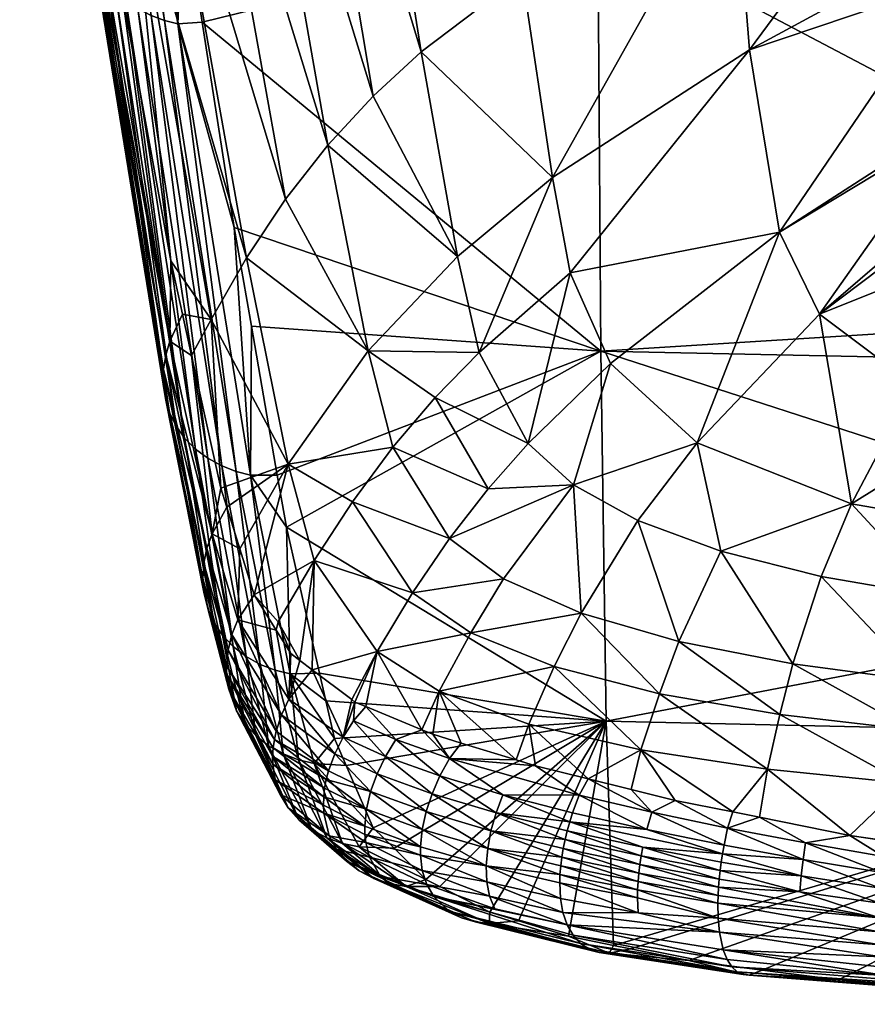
# Model space of a CAD drawing. Extents: x -0.096 to 0.096, y -0.181 to 0.
# Tile 138 of 256: x -0.016 to -0.006, y -0.181 to -0.169. Entities that reach past the tile are written whole.
import ezdxf

# ---------------------------------------------------------------- set-up
doc = ezdxf.new("R2010")
doc.units = 0
doc.layers.add('mesh', color=7, linetype='CONTINUOUS')

msp = doc.modelspace()

# ---------------------------------------------------------------- meshes
at = {"layer": 'mesh'}
mesh = msp.add_polyface(dxfattribs=at)
corners = [(-0.009152, -0.154967, 0.018731), (0.000004, -0.157181, 0.01523), (-0.009173, -0.16155, 0.006675), (-0.009165, -0.167524, -0.005695), (0.000004, -0.167639, -0.005424), (0.000004, -0.167727, -0.005627), (0.000004, -0.162583, 0.005097), (0.000004, -0.16171, 0.006734), (0.000004, -0.172353, -0.016348), (-0.009129, -0.172922, -0.018375), (-0.007443, -0.166634, -0.020964), (-0.004725, -0.165433, -0.018663), (-0.004725, -0.165132, -0.017996), (-0.00516, -0.173352, -0.038066), (-0.004335, -0.172116, -0.034983), (-0.004658, -0.171777, -0.034068), (-0.004258, -0.172197, -0.035202), (-0.006356, -0.172455, -0.035618), (-0.004782, -0.171101, -0.032287), (-0.004703, -0.170112, -0.029733), (-0.004796, -0.171276, -0.032738), (-0.004712, -0.168253, -0.025317), (-0.006864, -0.171415, -0.032812), (-0.004704, -0.170024, -0.029525), (-0.007246, -0.16911, -0.026875), (-0.004715, -0.167737, -0.024092), (-0.007835, -0.161192, -0.009305), (-0.004725, -0.160685, -0.008716), (-0.004725, -0.160321, -0.008032), (-0.004725, -0.161745, -0.010927), (-0.010885, -0.162455, -0.010417), (-0.008718, -0.155796, 0.001032), (-0.00974, -0.170726, -0.029546), (-0.010122, -0.168162, -0.023121), (-0.009514, -0.171933, -0.032767), (-0.009006, -0.173081, -0.035971), (-0.007906, -0.174082, -0.038822), (0.004731, -0.160325, -0.008029), (0.004731, -0.16422, -0.016011), (0.004731, -0.16174, -0.01093), (0.004733, -0.167776, -0.024073), (0.004762, -0.1711, -0.032283), (-0.003066, -0.172749, -0.036714), (-0.002513, -0.172873, -0.03706), (-0.003681, -0.172525, -0.036098), (0.004734, -0.168309, -0.025293), (0.004762, -0.170007, -0.029529), (0.004777, -0.170898, -0.031749), (-0.004725, -0.165699, -0.019251), (0.004731, -0.165396, -0.018677)]
mesh.append_faces([[corners[k] for k in face] for face in [(0, 1, 2, 2), (3, 4, 5, 5), (3, 6, 4, 4), (2, 6, 3, 3), (2, 7, 6, 6), (1, 7, 2, 2), (8, 3, 5, 5), (8, 9, 3, 3), (10, 11, 12, 12), (13, 14, 15, 15), (13, 16, 14, 14), (17, 18, 19, 19), (17, 20, 18, 18), (21, 22, 23, 23), (21, 24, 22, 22), (21, 25, 24, 24), (26, 27, 28, 28), (29, 27, 26, 26), (30, 26, 31, 31), (10, 26, 30, 30), (10, 29, 26, 26), (12, 29, 10, 10), (17, 15, 20, 20), (17, 13, 15, 15), (32, 10, 33, 33), (32, 24, 10, 10), (34, 24, 32, 32), (34, 22, 24, 24), (35, 22, 34, 34), (22, 19, 23, 23), (22, 17, 19, 19), (36, 17, 22, 22), (27, 37, 28, 28), (38, 12, 11, 11), (39, 29, 12, 12), (27, 29, 39, 39), (40, 25, 21, 21), (41, 42, 43, 43), (41, 16, 44, 44), (41, 14, 16, 16), (23, 45, 21, 21), (19, 46, 23, 23), (18, 47, 19, 19), (20, 41, 18, 18), (10, 48, 11, 11), (24, 48, 10, 10), (24, 25, 48, 48), (40, 48, 25, 25), (11, 48, 49, 49)]])
mesh = msp.add_polyface(dxfattribs=at)
corners = [(-0.01442, -0.167199, -0.005806), (-0.014177, -0.168757, -0.009358), (-0.014485, -0.168779, -0.00937), (-0.013748, -0.174447, -0.023322), (-0.014655, -0.168739, -0.009399), (-0.01393, -0.174376, -0.023362), (-0.014104, -0.17428, -0.02341), (-0.014826, -0.168674, -0.00944), (-0.013771, -0.171359, -0.015289), (-0.013566, -0.174492, -0.023293), (-0.009129, -0.172922, -0.018375), (-0.013554, -0.172608, -0.018468), (-0.009165, -0.167524, -0.005695), (-0.015088, -0.162551, 0.003925), (-0.009173, -0.16155, 0.006675), (-0.014499, -0.166691, -0.004649), (-0.015286, -0.161184, 0.006525), (-0.015721, -0.158178, 0.01224), (-0.012322, -0.163343, -0.010855), (-0.013275, -0.157145, 0.00155), (-0.013552, -0.157339, 0.001624), (-0.010056, -0.156066, 0.001136), (-0.011148, -0.156287, 0.001221), (-0.010885, -0.162455, -0.010417), (-0.014575, -0.17178, -0.02221), (-0.014427, -0.172453, -0.02412), (-0.014062, -0.172522, -0.025576), (-0.013615, -0.171742, -0.025445), (-0.015096, -0.166652, -0.011158), (-0.014668, -0.165877, -0.011224), (-0.012587, -0.170315, -0.024905), (-0.013123, -0.171001, -0.025217), (-0.012074, -0.172919, -0.031845), (-0.014174, -0.165146, -0.011219), (-0.013613, -0.164476, -0.01115), (-0.01459, -0.158068, 0.001904), (-0.012992, -0.163876, -0.011025), (-0.0139, -0.157583, 0.001718), (-0.011403, -0.169134, -0.02409), (-0.010122, -0.168162, -0.023121), (-0.00974, -0.170726, -0.029546), (-0.012438, -0.156807, 0.00142), (-0.007443, -0.166634, -0.020964), (-0.012011, -0.169695, -0.024524), (-0.010943, -0.171724, -0.030775), (-0.010668, -0.17294, -0.034122), (-0.009514, -0.171933, -0.032767)]
mesh.append_faces([[corners[k] for k in face] for face in [(0, 1, 2, 2), (3, 4, 2, 2), (3, 5, 4, 4), (5, 6, 7, 7), (2, 8, 9, 9), (1, 8, 2, 2), (10, 11, 8, 8), (1, 10, 8, 8), (1, 12, 10, 10), (0, 12, 1, 1), (12, 13, 14, 14), (12, 15, 13, 13), (0, 15, 12, 12), (14, 16, 17, 17), (13, 16, 14, 14), (18, 19, 20, 20), (21, 22, 23, 23), (24, 25, 26, 26), (27, 28, 26, 26), (29, 28, 27, 27), (30, 31, 32, 32), (30, 33, 31, 31), (34, 33, 30, 30), (34, 35, 33, 33), (36, 20, 37, 37), (36, 18, 20, 20), (38, 18, 36, 36), (38, 39, 18, 18), (40, 39, 38, 38), (18, 41, 19, 19), (18, 23, 41, 41), (39, 23, 18, 18), (39, 42, 23, 23), (30, 43, 34, 34), (30, 44, 43, 43), (32, 44, 30, 30), (32, 45, 44, 44), (31, 27, 32, 32), (31, 29, 27, 27), (33, 29, 31, 31), (34, 37, 35, 35), (34, 36, 37, 37), (43, 36, 34, 34), (43, 38, 36, 36), (44, 38, 43, 43), (44, 40, 38, 38), (45, 40, 44, 44), (45, 46, 40, 40)]])
mesh = msp.add_polyface(dxfattribs=at)
corners = [(-0.014587, -0.172798, -0.024002), (-0.015553, -0.167218, -0.010132), (-0.015587, -0.167379, -0.010063), (-0.015439, -0.166894, -0.010267), (-0.01583, -0.164538, -0.00487), (-0.01442, -0.167199, -0.005806), (-0.014485, -0.168779, -0.00937), (-0.014499, -0.166691, -0.004649), (-0.015381, -0.167243, -0.011068), (-0.015198, -0.168341, -0.013583), (-0.014575, -0.17178, -0.02221), (-0.0144, -0.174024, -0.023527), (-0.015282, -0.16835, -0.009614), (-0.015146, -0.168477, -0.009549), (-0.014509, -0.17387, -0.023593), (-0.01464, -0.172972, -0.02394), (-0.015598, -0.167547, -0.00999), (-0.015394, -0.168208, -0.009684), (-0.014591, -0.173703, -0.023661), (-0.015481, -0.168054, -0.009758), (-0.01634, -0.161858, 0.003486), (-0.014644, -0.173524, -0.023732), (-0.01467, -0.173339, -0.023804), (-0.015583, -0.167719, -0.009913), (-0.015545, -0.167889, -0.009835), (-0.014668, -0.173153, -0.023874), (-0.014826, -0.168674, -0.00944), (-0.014992, -0.168586, -0.00949), (-0.015809, -0.162378, 0.003785), (-0.014104, -0.17428, -0.02341), (-0.014263, -0.174162, -0.023466), (-0.014655, -0.168739, -0.009399), (-0.015515, -0.162496, 0.003865), (-0.01393, -0.174376, -0.023362), (-0.015096, -0.166652, -0.011158), (-0.014062, -0.172522, -0.025576), (-0.014668, -0.165877, -0.011224), (-0.01598, -0.15997, 0.002634), (-0.01649, -0.161239, 0.003164), (-0.016474, -0.161091, 0.003091), (-0.015373, -0.162514, 0.003885), (-0.016135, -0.162129, 0.003637), (-0.016251, -0.162, 0.003564), (-0.01646, -0.16155, 0.003323), (-0.016417, -0.161709, 0.003406), (-0.015694, -0.162424, 0.003816), (-0.016002, -0.162245, 0.003705)]
mesh.append_faces([[corners[k] for k in face] for face in [(0, 1, 2, 2), (1, 3, 4, 4), (5, 6, 7, 7), (1, 8, 3, 3), (1, 9, 8, 8), (0, 9, 1, 1), (0, 10, 9, 9), (11, 12, 13, 13), (11, 14, 12, 12), (15, 2, 16, 16), (15, 0, 2, 2), (14, 17, 12, 12), (14, 18, 17, 17), (17, 19, 20, 20), (18, 19, 17, 17), (18, 21, 19, 19), (22, 23, 24, 24), (22, 25, 23, 23), (25, 16, 23, 23), (25, 15, 16, 16), (21, 24, 19, 19), (21, 22, 24, 24), (26, 27, 28, 28), (29, 27, 26, 26), (29, 30, 27, 27), (6, 31, 32, 32), (33, 26, 31, 31), (30, 13, 27, 27), (30, 11, 13, 13), (3, 34, 4, 4), (3, 8, 34, 34), (34, 10, 35, 35), (34, 9, 10, 10), (8, 9, 34, 34), (36, 37, 34, 34), (1, 38, 2, 2), (4, 39, 1, 1), (7, 6, 40, 40), (13, 12, 41, 41), (16, 2, 38, 38), (12, 17, 42, 42), (23, 43, 24, 24), (23, 16, 43, 43), (19, 24, 44, 44), (6, 32, 40, 40), (31, 45, 32, 32), (31, 26, 45, 45), (27, 13, 46, 46)]])
mesh = msp.add_polyface(dxfattribs=at)
corners = [(-0.013566, -0.174492, -0.023293), (-0.013554, -0.172608, -0.018468), (-0.013226, -0.174493, -0.023269), (-0.013771, -0.171359, -0.015289), (-0.014052, -0.175235, -0.031088), (-0.013866, -0.174899, -0.031183), (-0.013941, -0.174659, -0.030389), (-0.013701, -0.175425, -0.03292), (-0.013725, -0.176324, -0.034693), (-0.013518, -0.176007, -0.034842), (-0.014311, -0.172978, -0.025613), (-0.014427, -0.172453, -0.02412), (-0.014587, -0.172798, -0.024002), (-0.014575, -0.17178, -0.02221), (-0.014029, -0.176358, -0.030718), (-0.014509, -0.17387, -0.023593), (-0.0144, -0.174024, -0.023527), (-0.014106, -0.176183, -0.030781), (-0.01464, -0.172972, -0.02394), (-0.014591, -0.173703, -0.023661), (-0.014153, -0.175996, -0.030846), (-0.014644, -0.173524, -0.023732), (-0.01417, -0.175802, -0.030911), (-0.014157, -0.175607, -0.030974), (-0.014668, -0.173153, -0.023874), (-0.01467, -0.173339, -0.023804), (-0.014117, -0.175417, -0.031033), (-0.0138, -0.176511, -0.034645), (-0.013111, -0.175151, -0.024945), (-0.013784, -0.176663, -0.030598), (-0.014263, -0.174162, -0.023466), (-0.014104, -0.17428, -0.02341), (-0.013921, -0.176519, -0.030656), (-0.013443, -0.176888, -0.030497), (-0.01393, -0.174376, -0.023362), (-0.013748, -0.174447, -0.023322), (-0.013622, -0.176788, -0.030544), (-0.013254, -0.176962, -0.030457), (-0.014485, -0.168779, -0.00937), (-0.009129, -0.172922, -0.018375), (-0.014062, -0.172522, -0.025576), (-0.013087, -0.174352, -0.032623), (-0.012757, -0.175572, -0.036211), (-0.013615, -0.171742, -0.025445), (-0.012273, -0.174829, -0.03581), (-0.011761, -0.174139, -0.035317), (-0.012074, -0.172919, -0.031845)]
mesh.append_faces([[corners[k] for k in face] for face in [(0, 1, 2, 2), (0, 3, 1, 1), (4, 5, 6, 6), (4, 7, 5, 5), (8, 7, 4, 4), (8, 9, 7, 7), (10, 11, 12, 12), (11, 13, 12, 12), (14, 15, 16, 16), (14, 17, 15, 15), (4, 12, 18, 18), (4, 10, 12, 12), (6, 10, 4, 4), (17, 19, 15, 15), (17, 20, 19, 19), (20, 21, 19, 19), (20, 22, 21, 21), (23, 24, 25, 25), (23, 26, 24, 24), (26, 18, 24, 24), (26, 4, 18, 18), (27, 4, 26, 26), (27, 8, 4, 4), (22, 25, 21, 21), (22, 23, 25, 25), (2, 28, 0, 0), (29, 30, 31, 31), (29, 32, 30, 30), (33, 34, 35, 35), (33, 36, 34, 34), (36, 31, 34, 34), (36, 29, 31, 31), (35, 0, 37, 37), (38, 0, 35, 35), (32, 16, 30, 30), (32, 14, 16, 16), (39, 2, 1, 1), (40, 10, 6, 6), (40, 11, 10, 10), (5, 7, 41, 41), (9, 41, 7, 7), (9, 42, 41, 41), (41, 6, 5, 5), (41, 40, 6, 6), (43, 40, 41, 41), (42, 44, 41, 41), (45, 41, 44, 44), (46, 43, 41, 41)]])
mesh = msp.add_polyface(dxfattribs=at)
corners = [(0.000004, -0.173114, -0.018324), (-0.009129, -0.172922, -0.018375), (0.000004, -0.172353, -0.016348), (0.000004, -0.175877, -0.025499), (-0.00906, -0.177606, -0.031374), (0.000004, -0.177808, -0.031331), (0.000004, -0.176988, -0.04468), (-0.003288, -0.176701, -0.04417), (-0.003347, -0.177246, -0.044658), (-0.001299, -0.174147, -0.04027), (-0.001179, -0.173075, -0.037623), (-0.002112, -0.172964, -0.03731), (-0.001037, -0.173092, -0.03767), (0.000004, -0.174215, -0.040378), (-0.002815, -0.173986, -0.039818), (-0.002513, -0.172873, -0.03706), (-0.003093, -0.175356, -0.042422), (0.000004, -0.174463, -0.040972), (-0.004124, -0.173715, -0.039064), (-0.004258, -0.172197, -0.035202), (-0.00516, -0.173352, -0.038066), (-0.003681, -0.172525, -0.036098), (-0.003066, -0.172749, -0.036714), (-0.005953, -0.174854, -0.041014), (-0.006356, -0.172455, -0.035618), (-0.007906, -0.174082, -0.038822), (-0.007609, -0.175457, -0.041457), (-0.006336, -0.175777, -0.042385), (-0.006695, -0.176882, -0.043593), (-0.003225, -0.17621, -0.043622), (0.000004, -0.175834, -0.043345), (-0.004865, -0.176029, -0.043104), (-0.005087, -0.177096, -0.044219), (-0.003401, -0.177852, -0.045067), (-0.005188, -0.177717, -0.044668), (-0.006861, -0.177524, -0.044088), (-0.008139, -0.1766, -0.042746), (0.002973, -0.172101, -0.034941), (0.004762, -0.1711, -0.032283), (0.000004, -0.177376, -0.044956), (0.000004, -0.176841, -0.044511), (0.000004, -0.17638, -0.043978), (0.000004, -0.175548, -0.04285), (-0.000035, -0.173131, -0.037779)]
mesh.append_faces([[corners[k] for k in face] for face in [(0, 1, 2, 2), (3, 1, 0, 0), (3, 4, 1, 1), (5, 4, 3, 3), (6, 7, 8, 8), (9, 10, 11, 11), (9, 12, 10, 10), (13, 12, 9, 9), (14, 11, 15, 15), (14, 9, 11, 11), (16, 9, 14, 14), (16, 13, 9, 9), (17, 13, 16, 16), (18, 19, 20, 20), (18, 21, 19, 19), (22, 21, 18, 18), (23, 20, 24, 24), (23, 18, 20, 20), (25, 23, 24, 24), (26, 23, 25, 25), (26, 27, 23, 23), (28, 27, 26, 26), (16, 29, 30, 30), (31, 29, 16, 16), (31, 7, 29, 29), (32, 7, 31, 31), (32, 8, 7, 7), (33, 8, 32, 32), (32, 28, 34, 34), (32, 27, 28, 28), (31, 27, 32, 32), (31, 23, 27, 27), (16, 23, 31, 31), (16, 18, 23, 23), (14, 18, 16, 16), (14, 22, 18, 18), (15, 22, 14, 14), (35, 28, 36, 36), (35, 34, 28, 28), (37, 10, 12, 12), (38, 15, 11, 11), (6, 8, 39, 39), (40, 7, 6, 6), (29, 41, 30, 30), (7, 41, 29, 29), (7, 40, 41, 41), (17, 16, 42, 42), (13, 43, 12, 12), (16, 30, 42, 42)]])
mesh = msp.add_polyface(dxfattribs=at)
corners = [(-0.012242, -0.177365, -0.04017), (-0.012261, -0.177604, -0.04042), (-0.012106, -0.177421, -0.040397), (-0.012283, -0.177334, -0.040043), (-0.012391, -0.177809, -0.040423), (-0.009129, -0.172922, -0.018375), (-0.013111, -0.175151, -0.024945), (-0.013226, -0.174493, -0.023269), (-0.00906, -0.177606, -0.031374), (-0.01269, -0.176999, -0.0304), (-0.012611, -0.17735, -0.031436), (-0.01196, -0.176725, -0.039766), (-0.011393, -0.177717, -0.041586), (-0.011176, -0.177228, -0.041359), (-0.009006, -0.173081, -0.035971), (-0.007906, -0.174082, -0.038822), (-0.006864, -0.171415, -0.032812), (-0.008139, -0.1766, -0.042746), (-0.008386, -0.17726, -0.043282), (-0.006861, -0.177524, -0.044088), (-0.009378, -0.176242, -0.041657), (-0.009474, -0.174614, -0.038978), (-0.010359, -0.175805, -0.040323), (-0.00866, -0.175069, -0.040321), (-0.012757, -0.175572, -0.036211), (-0.011512, -0.175983, -0.03931), (-0.012273, -0.174829, -0.03581), (-0.010776, -0.176491, -0.040889), (-0.009717, -0.176917, -0.042218), (-0.010039, -0.177644, -0.042682), (-0.00862, -0.177971, -0.043721), (-0.011761, -0.174139, -0.035317), (-0.011225, -0.173511, -0.034748), (-0.012074, -0.172919, -0.031845), (-0.010554, -0.174666, -0.038131), (-0.011043, -0.175293, -0.038759), (-0.010668, -0.17294, -0.034122), (-0.010049, -0.174093, -0.037446), (-0.013087, -0.174352, -0.032623), (-0.009514, -0.171933, -0.032767), (-0.007609, -0.175457, -0.041457), (-0.006695, -0.176882, -0.043593)]
mesh.append_faces([[corners[k] for k in face] for face in [(0, 1, 2, 2), (3, 4, 0, 0), (5, 6, 7, 7), (8, 6, 5, 5), (8, 9, 6, 6), (10, 9, 8, 8), (11, 3, 0, 0), (11, 12, 13, 13), (11, 2, 12, 12), (0, 2, 11, 11), (14, 15, 16, 16), (17, 18, 19, 19), (17, 20, 18, 18), (20, 21, 22, 22), (20, 23, 21, 21), (17, 23, 20, 20), (24, 25, 26, 26), (11, 25, 24, 24), (11, 27, 25, 25), (13, 27, 11, 11), (13, 28, 27, 27), (29, 28, 13, 13), (29, 30, 28, 28), (31, 32, 33, 33), (31, 34, 32, 32), (35, 34, 31, 31), (32, 36, 33, 33), (32, 37, 36, 36), (34, 37, 32, 32), (34, 21, 37, 37), (35, 21, 34, 34), (35, 22, 21, 21), (20, 28, 18, 18), (20, 27, 28, 28), (22, 27, 20, 20), (22, 25, 27, 27), (35, 25, 22, 22), (35, 26, 25, 25), (31, 26, 35, 35), (33, 38, 31, 31), (37, 39, 36, 36), (37, 14, 39, 39), (21, 14, 37, 37), (21, 15, 14, 14), (23, 15, 21, 21), (23, 40, 15, 15), (17, 40, 23, 23), (17, 41, 40, 40)]])
mesh = msp.add_polyface(dxfattribs=at)
corners = [(-0.013062, -0.177009, -0.030426), (-0.01269, -0.176999, -0.0304), (-0.012611, -0.17735, -0.031436), (-0.013111, -0.175151, -0.024945), (-0.013241, -0.176454, -0.036527), (-0.013725, -0.176324, -0.034693), (-0.013078, -0.177328, -0.038469), (-0.013056, -0.176751, -0.037649), (-0.012939, -0.176839, -0.038009), (-0.012783, -0.176957, -0.038493), (-0.013518, -0.176007, -0.034842), (-0.013278, -0.177946, -0.038348), (-0.013263, -0.177841, -0.038374), (-0.013869, -0.176907, -0.034533), (-0.013849, -0.176707, -0.034591), (-0.014117, -0.175417, -0.031033), (-0.014157, -0.175607, -0.030974), (-0.0138, -0.176511, -0.034645), (-0.013241, -0.177736, -0.038397), (-0.013173, -0.177528, -0.038438), (-0.01417, -0.175802, -0.030911), (-0.012391, -0.177809, -0.040423), (-0.012283, -0.177334, -0.040043), (-0.012502, -0.177827, -0.032844), (-0.013566, -0.174492, -0.023293), (-0.013254, -0.176962, -0.030457), (-0.013638, -0.177643, -0.034288), (-0.013921, -0.176519, -0.030656), (-0.013784, -0.176663, -0.030598), (-0.013336, -0.177918, -0.034173), (-0.013622, -0.176788, -0.030544), (-0.013443, -0.176888, -0.030497), (-0.0135, -0.177791, -0.034229), (-0.013744, -0.177478, -0.034349), (-0.013153, -0.178021, -0.034123), (-0.013748, -0.174447, -0.023322), (-0.014029, -0.176358, -0.030718), (-0.014106, -0.176183, -0.030781), (-0.013215, -0.176352, -0.036502), (-0.012757, -0.175572, -0.036211), (-0.01196, -0.176725, -0.039766), (-0.013842, -0.177203, -0.034441), (-0.014153, -0.175996, -0.030846), (-0.013868, -0.177007, -0.034503), (-0.013283, -0.178153, -0.038292)]
mesh.append_faces([[corners[k] for k in face] for face in [(0, 1, 2, 2), (0, 3, 1, 1), (4, 5, 6, 6), (6, 7, 4, 4), (6, 8, 7, 7), (9, 8, 6, 6), (4, 10, 5, 5), (11, 12, 13, 13), (14, 15, 16, 16), (14, 17, 15, 15), (18, 17, 14, 14), (18, 19, 17, 17), (19, 5, 17, 17), (19, 6, 5, 5), (13, 16, 20, 20), (13, 14, 16, 16), (12, 14, 13, 13), (12, 18, 14, 14), (21, 9, 6, 6), (22, 9, 21, 21), (2, 23, 0, 0), (24, 0, 25, 25), (24, 3, 0, 0), (26, 27, 28, 28), (29, 30, 31, 31), (29, 32, 30, 30), (32, 28, 30, 30), (32, 26, 28, 28), (33, 27, 26, 26), (31, 25, 34, 34), (35, 25, 31, 31), (33, 36, 27, 27), (33, 37, 36, 36), (10, 4, 38, 38), (38, 39, 10, 10), (40, 9, 22, 22), (39, 9, 40, 40), (39, 8, 9, 9), (38, 8, 39, 39), (38, 7, 8, 8), (4, 7, 38, 38), (41, 42, 37, 37), (41, 43, 42, 42), (44, 43, 41, 41), (43, 20, 42, 42), (43, 13, 20, 20), (11, 13, 43, 43), (41, 37, 33, 33)]])
mesh = msp.add_polyface(dxfattribs=at)
corners = [(-0.012502, -0.177827, -0.032844), (-0.012354, -0.178167, -0.033995), (-0.012761, -0.178144, -0.034045), (-0.012242, -0.177365, -0.04017), (-0.012391, -0.177809, -0.040423), (-0.012261, -0.177604, -0.04042), (-0.013278, -0.177946, -0.038348), (-0.012626, -0.178457, -0.040351), (-0.012605, -0.178348, -0.040372), (-0.013285, -0.17805, -0.038321), (-0.012638, -0.178565, -0.040327), (-0.013283, -0.178153, -0.038292), (-0.012097, -0.17872, -0.041368), (-0.012045, -0.178497, -0.041398), (-0.011342, -0.178753, -0.042332), (-0.011963, -0.178273, -0.041408), (-0.011266, -0.178526, -0.04233), (-0.011166, -0.178301, -0.042305), (-0.011855, -0.178054, -0.041401), (-0.013263, -0.177841, -0.038374), (-0.012577, -0.178238, -0.040389), (-0.012497, -0.178021, -0.040413), (-0.011726, -0.177841, -0.041378), (-0.012106, -0.177421, -0.040397), (-0.011393, -0.177717, -0.041586), (-0.013241, -0.177736, -0.038397), (-0.013173, -0.177528, -0.038438), (-0.013078, -0.177328, -0.038469), (-0.01201, -0.178957, -0.036668), (-0.013062, -0.177009, -0.030426), (-0.012959, -0.178096, -0.03408), (-0.013254, -0.176962, -0.030457), (-0.013153, -0.178021, -0.034123), (-0.012954, -0.178856, -0.038011), (-0.0135, -0.177791, -0.034229), (-0.013336, -0.177918, -0.034173), (-0.013089, -0.178706, -0.038088), (-0.013638, -0.177643, -0.034288), (-0.012788, -0.178983, -0.037932), (-0.013443, -0.176888, -0.030497), (-0.012642, -0.17867, -0.0403), (-0.00906, -0.177606, -0.031374), (-0.013868, -0.177007, -0.034503), (-0.01319, -0.178537, -0.03816), (-0.013744, -0.177478, -0.034349), (-0.013842, -0.177203, -0.034441), (-0.013254, -0.178352, -0.038229), (-0.012637, -0.178774, -0.040269)]
mesh.append_faces([[corners[k] for k in face] for face in [(0, 1, 2, 2), (3, 4, 5, 5), (6, 7, 8, 8), (6, 9, 7, 7), (10, 9, 11, 11), (10, 7, 9, 9), (12, 8, 7, 7), (13, 8, 12, 12), (13, 14, 15, 15), (16, 17, 18, 18), (18, 15, 16, 16), (8, 19, 6, 6), (8, 20, 19, 19), (13, 20, 8, 8), (13, 21, 20, 20), (15, 21, 13, 13), (15, 4, 21, 21), (18, 4, 15, 15), (18, 5, 4, 4), (22, 5, 18, 18), (22, 23, 5, 5), (24, 23, 22, 22), (20, 25, 19, 19), (20, 26, 25, 25), (21, 26, 20, 20), (21, 27, 26, 26), (4, 27, 21, 21), (1, 28, 2, 2), (29, 2, 30, 30), (29, 0, 2, 2), (31, 30, 32, 32), (31, 29, 30, 30), (33, 34, 35, 35), (33, 36, 34, 34), (36, 37, 34, 34), (35, 32, 38, 38), (39, 32, 35, 35), (40, 10, 11, 11), (41, 1, 0, 0), (42, 9, 6, 6), (11, 9, 42, 42), (43, 37, 36, 36), (44, 37, 43, 43), (43, 45, 44, 44), (46, 45, 43, 43), (47, 40, 46, 46), (46, 11, 45, 45), (40, 11, 46, 46)]])
mesh = msp.add_polyface(dxfattribs=at)
corners = [(-0.007567, -0.179178, -0.044703), (-0.007522, -0.17896, -0.044657), (-0.008482, -0.178758, -0.044218), (-0.006566, -0.179359, -0.045037), (-0.008187, -0.17861, -0.044272), (-0.007454, -0.178757, -0.04455), (-0.008743, -0.178472, -0.043914), (-0.009289, -0.178338, -0.043563), (-0.009604, -0.17922, -0.043777), (-0.009622, -0.179331, -0.043771), (-0.008646, -0.179532, -0.044299), (-0.008633, -0.179423, -0.044307), (-0.008616, -0.179313, -0.044309), (-0.009581, -0.179107, -0.043776), (-0.007628, -0.179606, -0.04472), (-0.007637, -0.17971, -0.044707), (-0.008596, -0.179203, -0.044303), (-0.009553, -0.178994, -0.043769), (-0.007617, -0.1795, -0.044726), (-0.007586, -0.179286, -0.044717), (-0.007603, -0.179393, -0.044725), (-0.00659, -0.179566, -0.045047), (-0.005568, -0.179523, -0.045287), (-0.005547, -0.17932, -0.045266), (-0.006535, -0.179149, -0.045002), (-0.007117, -0.178824, -0.044678), (-0.005583, -0.17972, -0.045285), (-0.009403, -0.178543, -0.043676), (-0.008545, -0.178981, -0.044273), (-0.009521, -0.178881, -0.043754), (-0.009486, -0.178768, -0.043734), (0.000004, -0.177808, -0.031331), (-0.008968, -0.180446, -0.041927), (-0.00906, -0.177606, -0.031374), (-0.00862, -0.177971, -0.043721), (-0.006861, -0.177524, -0.044088), (-0.007017, -0.178216, -0.044486), (-0.005282, -0.178391, -0.045019), (-0.008386, -0.17726, -0.043282), (-0.009717, -0.176917, -0.042218), (-0.005188, -0.177717, -0.044668), (-0.005971, -0.179054, -0.045113)]
mesh.append_faces([[corners[k] for k in face] for face in [(0, 1, 2, 2), (3, 1, 0, 0), (4, 1, 5, 5), (4, 2, 1, 1), (6, 2, 4, 4), (6, 7, 2, 2), (8, 9, 10, 10), (11, 12, 13, 13), (11, 14, 12, 12), (10, 11, 8, 8), (10, 15, 11, 11), (12, 16, 17, 17), (12, 18, 16, 16), (14, 18, 12, 12), (19, 20, 21, 21), (22, 23, 24, 24), (1, 25, 5, 5), (1, 24, 25, 25), (3, 24, 1, 1), (3, 22, 24, 24), (26, 22, 3, 3), (27, 2, 7, 7), (28, 2, 27, 27), (28, 0, 2, 2), (19, 0, 28, 28), (19, 3, 0, 0), (21, 3, 19, 19), (21, 26, 3, 3), (20, 18, 21, 21), (20, 16, 18, 18), (19, 16, 20, 20), (19, 29, 16, 16), (28, 29, 19, 19), (27, 30, 28, 28), (31, 32, 33, 33), (34, 6, 4, 4), (5, 34, 4, 4), (35, 36, 37, 37), (35, 38, 36, 36), (7, 6, 34, 34), (36, 5, 25, 25), (36, 34, 5, 5), (38, 34, 36, 36), (38, 39, 34, 34), (37, 40, 35, 35), (24, 41, 25, 25), (36, 25, 41, 41), (37, 36, 41, 41)]])
mesh = msp.add_polyface(dxfattribs=at)
corners = [(-0.007247, -0.180821, -0.043322), (-0.003469, -0.18112, -0.044118), (-0.003491, -0.181117, -0.044294), (-0.003605, -0.181067, -0.043791), (-0.003426, -0.181072, -0.043804), (-0.006117, -0.180882, -0.043287), (-0.003585, -0.180743, -0.045156), (-0.00557, -0.180589, -0.044912), (-0.003572, -0.180861, -0.04501), (-0.005568, -0.179523, -0.045287), (-0.003587, -0.179596, -0.045609), (-0.005547, -0.17932, -0.045266), (-0.003596, -0.179782, -0.045609), (-0.005583, -0.17972, -0.045285), (-0.003602, -0.179962, -0.045587), (-0.005593, -0.179913, -0.045259), (-0.003605, -0.180136, -0.045543), (-0.007324, -0.180816, -0.043524), (-0.003514, -0.181091, -0.044478), (-0.005549, -0.18072, -0.044766), (-0.003555, -0.180961, -0.044844), (-0.007399, -0.180782, -0.04373), (-0.003535, -0.181038, -0.044664), (-0.007468, -0.180718, -0.043931), (-0.00552, -0.180829, -0.044598), (0.000004, -0.177808, -0.031331), (-0.007083, -0.180758, -0.042914), (-0.008014, -0.180639, -0.042555), (-0.00875, -0.18049, -0.04207), (-0.008968, -0.180446, -0.041927), (-0.003401, -0.177852, -0.045067), (-0.005188, -0.177717, -0.044668), (-0.00345, -0.178509, -0.045377), (-0.005087, -0.177096, -0.044219), (-0.005282, -0.178391, -0.045019), (-0.003494, -0.179202, -0.04557), (-0.003302, -0.179453, -0.04563), (-0.003504, -0.179423, -0.045591), (-0.005366, -0.179145, -0.04523), (-0.005516, -0.179122, -0.045201), (-0.005971, -0.179054, -0.045113), (-0.003595, -0.180609, -0.045283), (-0.005585, -0.18044, -0.045033), (-0.003601, -0.180461, -0.04539), (-0.006535, -0.179149, -0.045002), (-0.005596, -0.180099, -0.045207), (-0.006606, -0.179769, -0.045031), (-0.005594, -0.180276, -0.045132), (-0.003605, -0.180303, -0.045477), (-0.007577, -0.180502, -0.044288)]
mesh.append_faces([[corners[k] for k in face] for face in [(0, 1, 2, 2), (1, 3, 4, 4), (1, 5, 3, 3), (0, 5, 1, 1), (6, 7, 8, 8), (9, 10, 11, 11), (12, 10, 9, 9), (13, 12, 9, 9), (14, 12, 13, 13), (15, 14, 13, 13), (16, 14, 15, 15), (17, 2, 18, 18), (17, 0, 2, 2), (19, 8, 7, 7), (20, 8, 19, 19), (21, 18, 22, 22), (21, 17, 18, 18), (23, 22, 24, 24), (23, 21, 22, 22), (20, 24, 22, 22), (19, 24, 20, 20), (25, 26, 27, 27), (25, 3, 5, 5), (28, 29, 25, 25), (30, 31, 32, 32), (33, 31, 30, 30), (34, 32, 31, 31), (35, 32, 34, 34), (10, 36, 37, 37), (10, 38, 11, 11), (10, 37, 38, 38), (11, 39, 40, 40), (38, 39, 11, 11), (6, 41, 42, 42), (42, 7, 6, 6), (42, 41, 43, 43), (44, 11, 40, 40), (15, 45, 16, 16), (15, 46, 45, 45), (47, 48, 45, 45), (47, 43, 48, 48), (47, 42, 43, 43), (19, 49, 24, 24), (48, 16, 45, 45), (40, 39, 38, 38), (38, 34, 40, 40), (38, 35, 34, 34), (37, 35, 38, 38)]])
mesh = msp.add_polyface(dxfattribs=at)
corners = [(-0.011342, -0.178753, -0.042332), (-0.011392, -0.178979, -0.042311), (-0.010561, -0.179221, -0.043103), (-0.011046, -0.17808, -0.042262), (-0.010201, -0.178098, -0.042885), (-0.010895, -0.177884, -0.042181), (-0.009955, -0.178173, -0.043134), (-0.009403, -0.178543, -0.043676), (-0.011393, -0.177717, -0.041586), (-0.011726, -0.177841, -0.041378), (-0.011255, -0.177774, -0.041816), (-0.011413, -0.179303, -0.042237), (-0.010579, -0.179437, -0.043059), (-0.011414, -0.179198, -0.042267), (-0.009604, -0.17922, -0.043777), (-0.010519, -0.178995, -0.04312), (-0.009622, -0.179331, -0.043771), (-0.009581, -0.179107, -0.043776), (-0.009553, -0.178994, -0.043769), (-0.010454, -0.178767, -0.043111), (-0.008616, -0.179313, -0.044309), (-0.011266, -0.178526, -0.04233), (-0.011166, -0.178301, -0.042305), (-0.008633, -0.179423, -0.044307), (-0.009521, -0.178881, -0.043754), (-0.009486, -0.178768, -0.043734), (-0.010369, -0.17854, -0.043078), (-0.011963, -0.178273, -0.041408), (-0.008596, -0.179203, -0.044303), (-0.009289, -0.178338, -0.043563), (-0.008545, -0.178981, -0.044273), (-0.011855, -0.178054, -0.041401), (-0.009645, -0.179549, -0.043739), (-0.009636, -0.179441, -0.043759), (-0.012502, -0.177827, -0.032844), (-0.012611, -0.17735, -0.031436), (-0.00906, -0.177606, -0.031374), (-0.01201, -0.178957, -0.036668), (-0.012354, -0.178167, -0.033995), (-0.011746, -0.179216, -0.037598), (-0.011345, -0.17961, -0.039013), (-0.011169, -0.1797, -0.039336), (-0.010532, -0.180025, -0.040499), (-0.008968, -0.180446, -0.041927), (-0.009535, -0.180331, -0.041553), (-0.011176, -0.177228, -0.041359), (-0.010039, -0.177644, -0.042682), (-0.00862, -0.177971, -0.043721)]
mesh.append_faces([[corners[k] for k in face] for face in [(0, 1, 2, 2), (3, 4, 5, 5), (3, 6, 4, 4), (7, 6, 3, 3), (3, 8, 9, 9), (3, 10, 8, 8), (5, 10, 3, 3), (11, 12, 13, 13), (14, 15, 16, 16), (17, 18, 19, 19), (17, 20, 18, 18), (21, 19, 22, 22), (15, 19, 21, 21), (15, 17, 19, 19), (14, 17, 15, 15), (14, 23, 17, 17), (24, 25, 26, 26), (15, 2, 16, 16), (15, 0, 2, 2), (21, 0, 15, 15), (21, 27, 0, 0), (19, 26, 22, 22), (19, 24, 26, 26), (18, 24, 19, 19), (18, 28, 24, 24), (7, 29, 6, 6), (30, 25, 24, 24), (7, 26, 25, 25), (3, 26, 7, 7), (3, 22, 26, 26), (9, 22, 3, 3), (9, 31, 22, 22), (12, 1, 13, 13), (12, 2, 1, 1), (32, 33, 2, 2), (34, 35, 36, 36), (36, 37, 38, 38), (39, 37, 36, 36), (36, 40, 39, 39), (36, 41, 40, 40), (42, 41, 36, 36), (43, 44, 36, 36), (45, 8, 10, 10), (46, 6, 29, 29), (46, 4, 6, 6), (45, 4, 46, 46), (45, 5, 4, 4), (10, 5, 45, 45), (29, 47, 46, 46)]])
mesh = msp.add_polyface(dxfattribs=at)
corners = [(-0.003469, -0.18112, -0.044118), (-0.003426, -0.181072, -0.043804), (-0.000191, -0.181159, -0.044035), (-0.003587, -0.179596, -0.045609), (-0.001575, -0.179569, -0.045756), (-0.003302, -0.179453, -0.04563), (-0.006117, -0.180882, -0.043287), (-0.007083, -0.180758, -0.042914), (0.000004, -0.177808, -0.031331), (0.000004, -0.180356, -0.04038), (0.000004, -0.18116, -0.044036), (-0.003605, -0.181067, -0.043791), (0.000004, -0.178431, -0.033212), (-0.003494, -0.179202, -0.04557), (-0.001554, -0.178579, -0.045587), (-0.001571, -0.179262, -0.045755), (0.000004, -0.178775, -0.045697), (-0.00345, -0.178509, -0.045377), (-0.003401, -0.177852, -0.045067), (-0.000611, -0.179634, -0.045827), (0.000004, -0.181192, -0.044317), (-0.003491, -0.181117, -0.044294), (0.000004, -0.181166, -0.044654), (0.000004, -0.181047, -0.045005), (-0.003555, -0.180961, -0.044844), (0.000004, -0.18085, -0.045314), (-0.003585, -0.180743, -0.045156), (0.000004, -0.180592, -0.045553), (-0.003605, -0.180303, -0.045477), (-0.003601, -0.180461, -0.04539), (-0.003596, -0.179782, -0.045609), (0.000004, -0.1802, -0.045767), (0.000004, -0.179975, -0.045811), (0.000004, -0.179804, -0.045831), (0.000004, -0.179641, -0.045834), (-0.003595, -0.180609, -0.045283), (-0.003572, -0.180861, -0.04501), (-0.003602, -0.179962, -0.045587), (-0.003605, -0.180136, -0.045543), (-0.003514, -0.181091, -0.044478), (-0.003535, -0.181038, -0.044664), (-0.003504, -0.179423, -0.045591), (0.000004, -0.179281, -0.045777), (0.000004, -0.178602, -0.045627), (0.000004, -0.177951, -0.045361), (-0.003347, -0.177246, -0.044658), (0.000004, -0.177376, -0.044956)]
mesh.append_faces([[corners[k] for k in face] for face in [(0, 1, 2, 2), (3, 4, 5, 5), (6, 7, 8, 8), (2, 9, 10, 10), (2, 1, 9, 9), (8, 1, 11, 11), (12, 1, 8, 8), (12, 9, 1, 1), (4, 13, 5, 5), (14, 15, 16, 16), (14, 17, 15, 15), (18, 17, 14, 14), (13, 15, 17, 17), (4, 15, 13, 13), (4, 19, 15, 15), (20, 2, 10, 10), (20, 0, 2, 2), (20, 21, 0, 0), (22, 23, 24, 24), (23, 25, 26, 26), (27, 28, 29, 29), (30, 31, 32, 32), (32, 33, 3, 3), (33, 4, 3, 3), (33, 19, 4, 4), (33, 34, 19, 19), (26, 25, 35, 35), (26, 36, 23, 23), (29, 25, 27, 27), (29, 35, 25, 25), (30, 32, 3, 3), (37, 31, 30, 30), (38, 31, 37, 37), (39, 20, 22, 22), (39, 21, 20, 20), (24, 23, 36, 36), (40, 39, 22, 22), (24, 40, 22, 22), (27, 38, 28, 28), (27, 31, 38, 38), (13, 41, 5, 5), (42, 19, 34, 34), (42, 15, 19, 19), (42, 16, 15, 15), (14, 16, 43, 43), (44, 14, 43, 43), (44, 18, 14, 14), (45, 44, 46, 46), (18, 44, 45, 45)]])
mesh = msp.add_polyface(dxfattribs=at)
corners = [(-0.011169, -0.1797, -0.039336), (-0.011595, -0.179699, -0.039534), (-0.011345, -0.17961, -0.039013), (-0.010532, -0.180025, -0.040499), (-0.010542, -0.180167, -0.041208), (-0.01017, -0.180136, -0.040882), (-0.009535, -0.180331, -0.041553), (-0.009022, -0.180545, -0.042472), (-0.008968, -0.180446, -0.041927), (-0.010571, -0.17964, -0.04299), (-0.010579, -0.179437, -0.043059), (-0.011413, -0.179303, -0.042237), (-0.009645, -0.179549, -0.043739), (-0.009648, -0.179654, -0.043712), (-0.008662, -0.179844, -0.044231), (-0.009622, -0.179331, -0.043771), (-0.009636, -0.179441, -0.043759), (-0.008655, -0.179638, -0.044283), (-0.010561, -0.179221, -0.043103), (-0.010721, -0.180147, -0.041374), (-0.009149, -0.180535, -0.042671), (-0.011803, -0.179664, -0.039639), (-0.010893, -0.180096, -0.041542), (-0.009271, -0.180495, -0.042871), (-0.012004, -0.179599, -0.039749), (-0.01105, -0.180012, -0.041707), (-0.009383, -0.180422, -0.043066), (-0.012188, -0.179503, -0.039861), (-0.010536, -0.179823, -0.042893), (-0.011332, -0.179675, -0.042056), (-0.010472, -0.179985, -0.04277), (-0.008661, -0.179743, -0.04426), (-0.00906, -0.177606, -0.031374), (-0.011389, -0.179499, -0.042158), (-0.008653, -0.180035, -0.044151), (-0.00964, -0.179851, -0.043638), (-0.009609, -0.18003, -0.043536), (-0.009555, -0.180186, -0.043405), (-0.011241, -0.179829, -0.041931), (-0.009479, -0.180318, -0.043246), (-0.011918, -0.179574, -0.041014), (-0.012348, -0.179379, -0.039969)]
mesh.append_faces([[corners[k] for k in face] for face in [(0, 1, 2, 2), (3, 1, 0, 0), (3, 4, 1, 1), (5, 4, 3, 3), (6, 4, 5, 5), (6, 7, 4, 4), (8, 7, 6, 6), (9, 10, 11, 11), (12, 13, 14, 14), (10, 13, 12, 12), (15, 16, 17, 17), (15, 18, 16, 16), (19, 7, 20, 20), (19, 4, 7, 7), (21, 4, 19, 19), (21, 1, 4, 4), (22, 20, 23, 23), (22, 19, 20, 20), (24, 19, 22, 22), (24, 21, 19, 19), (25, 23, 26, 26), (25, 22, 23, 23), (27, 22, 25, 25), (27, 24, 22, 22), (28, 29, 30, 30), (12, 18, 10, 10), (31, 16, 12, 12), (31, 17, 16, 16), (32, 5, 3, 3), (32, 6, 5, 5), (33, 28, 9, 9), (34, 13, 35, 35), (34, 14, 13, 13), (33, 9, 11, 11), (10, 35, 13, 13), (9, 35, 10, 10), (9, 36, 35, 35), (28, 36, 9, 9), (37, 36, 28, 28), (37, 38, 39, 39), (30, 38, 37, 37), (29, 38, 30, 30), (29, 40, 38, 38), (38, 26, 39, 39), (38, 25, 26, 26), (41, 25, 38, 38), (28, 30, 37, 37), (33, 29, 28, 28)]])
mesh = msp.add_polyface(dxfattribs=at)
corners = [(-0.009022, -0.180545, -0.042472), (-0.008014, -0.180639, -0.042555), (-0.007247, -0.180821, -0.043322), (-0.00875, -0.18049, -0.04207), (-0.008968, -0.180446, -0.041927), (-0.007083, -0.180758, -0.042914), (-0.006117, -0.180882, -0.043287), (-0.009645, -0.179549, -0.043739), (-0.008662, -0.179844, -0.044231), (-0.008661, -0.179743, -0.04426), (-0.008646, -0.179532, -0.044299), (-0.008655, -0.179638, -0.044283), (-0.007642, -0.179813, -0.044687), (-0.009622, -0.179331, -0.043771), (-0.007637, -0.17971, -0.044707), (-0.007628, -0.179606, -0.04472), (-0.008633, -0.179423, -0.044307), (-0.006606, -0.179769, -0.045031), (-0.007617, -0.1795, -0.044726), (-0.005593, -0.179913, -0.045259), (-0.005583, -0.17972, -0.045285), (-0.00659, -0.179566, -0.045047), (-0.009149, -0.180535, -0.042671), (-0.007324, -0.180816, -0.043524), (-0.009271, -0.180495, -0.042871), (-0.007399, -0.180782, -0.04373), (-0.009383, -0.180422, -0.043066), (-0.007468, -0.180718, -0.043931), (-0.007528, -0.180623, -0.04412), (-0.00552, -0.180829, -0.044598), (-0.009479, -0.180318, -0.043246), (-0.007645, -0.179913, -0.044661), (0.000004, -0.177808, -0.031331), (-0.005585, -0.18044, -0.045033), (-0.007626, -0.180278, -0.044489), (-0.00557, -0.180589, -0.044912), (-0.008653, -0.180035, -0.044151), (-0.009609, -0.18003, -0.043536), (-0.00964, -0.179851, -0.043638), (-0.007641, -0.180103, -0.044588), (-0.005594, -0.180276, -0.045132), (-0.005596, -0.180099, -0.045207), (-0.009555, -0.180186, -0.043405), (-0.007577, -0.180502, -0.044288), (-0.005549, -0.18072, -0.044766)]
mesh.append_faces([[corners[k] for k in face] for face in [(0, 1, 2, 2), (0, 3, 1, 1), (4, 3, 0, 0), (2, 5, 6, 6), (1, 5, 2, 2), (7, 8, 9, 9), (10, 11, 12, 12), (10, 13, 11, 11), (14, 15, 16, 16), (12, 14, 10, 10), (15, 17, 18, 18), (14, 17, 15, 15), (19, 20, 21, 21), (21, 17, 19, 19), (21, 18, 17, 17), (22, 2, 23, 23), (22, 0, 2, 2), (24, 23, 25, 25), (24, 22, 23, 23), (26, 25, 27, 27), (26, 24, 25, 25), (28, 27, 29, 29), (30, 27, 28, 28), (30, 26, 27, 27), (31, 11, 9, 9), (31, 12, 11, 11), (32, 1, 3, 3), (33, 34, 35, 35), (36, 37, 34, 34), (38, 37, 36, 36), (39, 8, 36, 36), (31, 40, 41, 41), (31, 39, 40, 40), (9, 39, 31, 31), (9, 8, 39, 39), (14, 41, 17, 17), (12, 41, 14, 14), (42, 28, 43, 43), (30, 28, 42, 42), (39, 33, 40, 40), (39, 34, 33, 33), (36, 34, 39, 39), (42, 34, 37, 37), (43, 34, 42, 42), (43, 35, 34, 34), (44, 35, 43, 43), (28, 29, 43, 43), (41, 12, 31, 31)]])
mesh = msp.add_polyface(dxfattribs=at)
corners = [(-0.01201, -0.178957, -0.036668), (-0.011746, -0.179216, -0.037598), (-0.01219, -0.179199, -0.037718), (-0.011345, -0.17961, -0.039013), (-0.011595, -0.179699, -0.039534), (-0.012106, -0.179142, -0.041255), (-0.011413, -0.179303, -0.042237), (-0.012116, -0.179041, -0.04129), (-0.011414, -0.179198, -0.042267), (-0.012118, -0.178937, -0.041321), (-0.012097, -0.17872, -0.041368), (-0.012626, -0.178457, -0.040351), (-0.012638, -0.178565, -0.040327), (-0.012045, -0.178497, -0.041398), (-0.011392, -0.178979, -0.042311), (-0.011342, -0.178753, -0.042332), (-0.012398, -0.179156, -0.037783), (-0.011803, -0.179664, -0.039639), (-0.012761, -0.178144, -0.034045), (-0.0126, -0.179084, -0.037856), (-0.012004, -0.179599, -0.039749), (-0.012959, -0.178096, -0.03408), (-0.012788, -0.178983, -0.037932), (-0.012188, -0.179503, -0.039861), (-0.013153, -0.178021, -0.034123), (-0.012954, -0.178856, -0.038011), (-0.013336, -0.177918, -0.034173), (-0.012642, -0.17867, -0.0403), (-0.012637, -0.178774, -0.040269), (-0.011389, -0.179499, -0.042158), (-0.012058, -0.17933, -0.041172), (-0.012569, -0.179061, -0.040158), (-0.01319, -0.178537, -0.03816), (-0.013254, -0.178352, -0.038229), (-0.011918, -0.179574, -0.041014), (-0.012348, -0.179379, -0.039969), (-0.011241, -0.179829, -0.041931), (-0.013089, -0.178706, -0.038088), (-0.012477, -0.17923, -0.040069), (-0.011332, -0.179675, -0.042056), (-0.01105, -0.180012, -0.041707)]
mesh.append_faces([[corners[k] for k in face] for face in [(0, 1, 2, 2), (3, 2, 1, 1), (3, 4, 2, 2), (5, 6, 7, 7), (7, 8, 9, 9), (6, 8, 7, 7), (10, 11, 12, 12), (13, 14, 15, 15), (10, 14, 13, 13), (16, 4, 17, 17), (16, 2, 4, 4), (18, 2, 16, 16), (18, 0, 2, 2), (19, 17, 20, 20), (19, 16, 17, 17), (21, 16, 19, 19), (21, 18, 16, 16), (22, 20, 23, 23), (22, 19, 20, 20), (24, 19, 22, 22), (24, 21, 19, 19), (25, 22, 23, 23), (26, 22, 25, 25), (9, 12, 27, 27), (9, 10, 12, 12), (8, 10, 9, 9), (8, 14, 10, 10), (5, 7, 28, 28), (29, 6, 5, 5), (7, 9, 28, 28), (5, 30, 29, 29), (5, 31, 30, 30), (28, 31, 5, 5), (28, 32, 31, 31), (33, 32, 28, 28), (34, 35, 36, 36), (35, 37, 25, 25), (35, 38, 37, 37), (34, 38, 35, 35), (30, 34, 39, 39), (30, 38, 34, 34), (31, 38, 30, 30), (31, 37, 38, 38), (32, 37, 31, 31), (35, 23, 40, 40), (25, 23, 35, 35), (29, 30, 39, 39), (9, 27, 28, 28)]])

doc.saveas('drawing.dxf')
